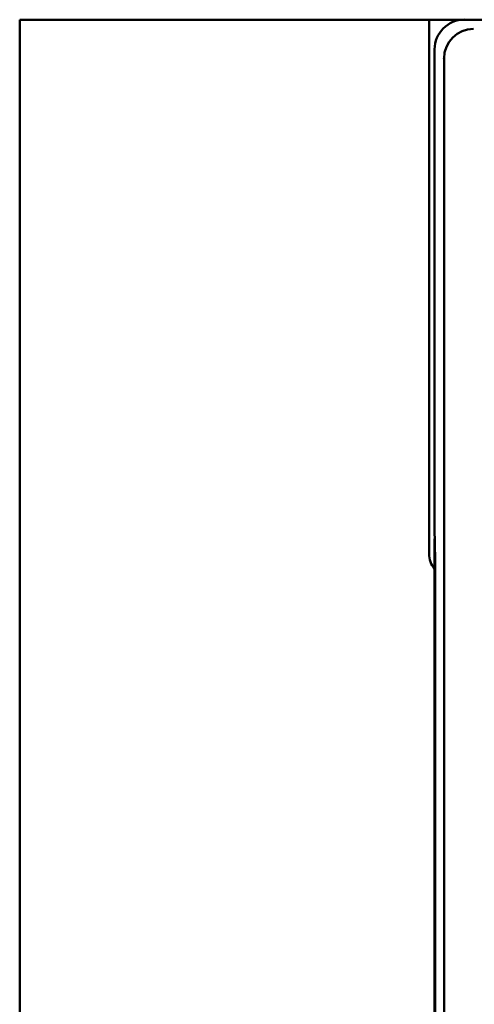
# Model space of a CAD drawing. Header units: inches. Extents: x 1.3 to 23.8, y 0.4 to 18.6.
# Tile 12 of 22: x 9.157 to 9.924, y 9.457 to 11.117. Entities that reach past the tile are written whole.
import ezdxf

# ---------------------------------------------------------------- set-up
doc = ezdxf.new("R2010")
doc.units = ezdxf.units.IN
doc.header["$LTSCALE"] = 0.8
doc.header["$MEASUREMENT"] = 0
doc.layers.add('Visible (ANSI)', color=7, linetype='Continuous', lineweight=50)

msp = doc.modelspace()

# ---------------------------------------------------------------- linework, layer by layer
at = {"layer": 'Visible (ANSI)'}
for p, q in [((9.1574, 11.1166), (9.1774, 11.1166)), ((9.1574, 11.1166), (9.1574, 7.6166)), ((9.8479, 11.1166), (9.1774, 11.1166)), ((9.8479, 11.1166), (9.9074, 11.1166)), ((9.8479, 10.2166), (9.8479, 11.1166)), ((10.065, 11.1166), (9.9074, 11.1166)), ((9.8574, 11.0666), (9.8574, 10.2466)), ((9.8732, 7.6824), (9.8732, 11.0508)), ((9.8574, 10.2466), (9.8579, 10.2461)), ((9.8574, 10.2416), (9.8574, 8.4916)), ((9.8579, 10.2416), (9.8574, 10.2416)), ((9.8574, 10.2416), (9.8578, 10.2412)), ((9.8578, 10.2412), (9.8583, 10.1907)), ((9.8579, 10.2412), (9.8578, 10.2412)), ((9.8579, 10.2461), (9.8583, 10.1928)), ((9.8583, 10.1928), (9.8583, 8.5404)), ((9.8583, 8.5425), (9.8583, 10.1907)), ((9.8583, 10.1907), (9.8583, 10.1907))]:
    msp.add_line(p, q, dxfattribs=at)
msp.add_arc((9.8874, 10.2166), 0.0395, 180, 220.5804, dxfattribs=at)
for centre, major_axis, ratio, start_param, end_param in [((9.9074, 11.0666), (-0.0354, 0.0354), 0.999924, 5.497825, 7.068545), ((9.9228, 11.0512), (-0.0192, -0.0463), 0.987735, 3.538674, 5.100744), ((9.9232, 11.0508), (-0.0354, 0.0354), 0.999924, 0.77671, 0.78536)]:
    msp.add_ellipse(centre, major_axis=major_axis, ratio=ratio, start_param=start_param, end_param=end_param, dxfattribs=at)

doc.saveas('drawing.dxf')
